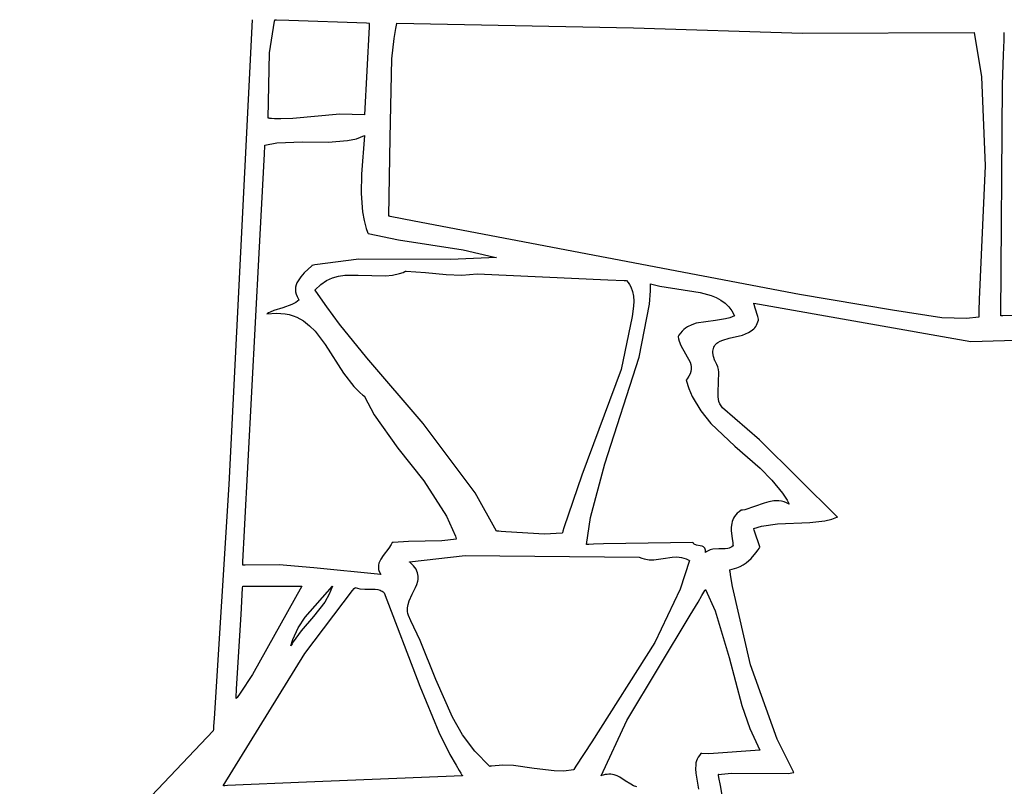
# Model space of a CAD drawing. Extents: x 21.3 to 51.6, y -34 to 34.1.
# Tile 89 of 117: x 44.3 to 46.3, y 7.3 to 8.8. Entities that reach past the tile are written whole.
import ezdxf

# ---------------------------------------------------------------- set-up
doc = ezdxf.new("R2010")
doc.units = 0

msp = doc.modelspace()

# ---------------------------------------------------------------- linework, layer by layer
at = {"layer": 'Layer 1', "color": 7, "linetype": 'CONTINUOUS'}
for p, q in [((44.742347, 8.846974), (44.693869, 7.883795)), ((44.742331, 8.847035), (44.742347, 8.846974)), ((44.778652, 8.778198), (44.78881, 8.843775)), ((44.78881, 8.843775), (44.789268, 8.845744)), ((44.789268, 8.845744), (44.789501, 8.846727)), ((44.789501, 8.846727), (44.789559, 8.846972)), ((44.789588, 8.847029), (44.78971, 8.847025)), ((44.78971, 8.847025), (44.790309, 8.847004)), ((44.790309, 8.847004), (44.792859, 8.846914)), ((44.792859, 8.846914), (44.818131, 8.846018)), ((44.818131, 8.846018), (44.979488, 8.840299)), ((44.985016, 8.832489), (44.975683, 8.64981)), ((44.979488, 8.840299), (44.9847, 8.840114)), ((44.9847, 8.840114), (44.985404, 8.840089)), ((44.985362, 8.839269), (44.985016, 8.832489)), ((44.985395, 8.839908), (44.985362, 8.839269)), ((44.985402, 8.840056), (44.985395, 8.839908)), ((44.775683, 8.642868), (44.778652, 8.778198)), ((44.775787, 8.642854), (44.775735, 8.64286)), ((44.775891, 8.642844), (44.775787, 8.642854)), ((44.776098, 8.642824), (44.775891, 8.642844)), ((44.776513, 8.642785), (44.776098, 8.642824)), ((44.777341, 8.642707), (44.776513, 8.642785)), ((44.778994, 8.64256), (44.777341, 8.642707)), ((44.782288, 8.642297), (44.778994, 8.64256)), ((44.788824, 8.64189), (44.782288, 8.642297)), ((44.801708, 8.641511), (44.788824, 8.64189)), ((44.826854, 8.642192), (44.801708, 8.641511)), ((44.924511, 8.651264), (44.826854, 8.642192)), ((44.975683, 8.64981), (44.924511, 8.651264)), ((44.90013, 8.593354), (44.939989, 8.59642)), ((44.939989, 8.59642), (44.958484, 8.600436)), ((44.958484, 8.600436), (44.975683, 8.606754)), ((44.975683, 8.606754), (44.968969, 8.52697)), ((44.767777, 8.569037), (44.768656, 8.585742)), ((44.768656, 8.585742), (44.768727, 8.587083)), ((44.768727, 8.587083), (44.768738, 8.587302)), ((44.768742, 8.58731), (44.793599, 8.591797)), ((44.793599, 8.591797), (44.846495, 8.593843)), ((44.846495, 8.593843), (44.90013, 8.593354)), ((44.756943, 8.363199), (44.767777, 8.569037)), ((44.968969, 8.52697), (44.968331, 8.486967)), ((44.968331, 8.486967), (44.971191, 8.448942)), ((44.971191, 8.448942), (44.974327, 8.431151)), ((44.974327, 8.431151), (44.978811, 8.414431)), ((44.978811, 8.414431), (44.981609, 8.406533)), ((44.981609, 8.406533), (44.982369, 8.404611)), ((44.982369, 8.404611), (44.982563, 8.404134)), ((44.982563, 8.404134), (44.982612, 8.404015)), ((44.982643, 8.403971), (45.045837, 8.390684)), ((45.045837, 8.390684), (45.179977, 8.370426)), ((44.726687, 7.788344), (44.756943, 8.363199)), ((44.963475, 8.350743), (44.872111, 8.338746)), ((45.153547, 8.350193), (44.963475, 8.350743)), ((45.249286, 8.353974), (45.153547, 8.350193)), ((45.179977, 8.370426), (45.244985, 8.355292)), ((45.244985, 8.355292), (45.248902, 8.354097)), ((45.248902, 8.354097), (45.249146, 8.354021)), ((45.249146, 8.354021), (45.249268, 8.353983)), ((44.865953, 8.337304), (44.850371, 8.322402)), ((44.86601, 8.337322), (44.865967, 8.337311)), ((44.866184, 8.337364), (44.86601, 8.337322)), ((44.866532, 8.337447), (44.866184, 8.337364)), ((44.872111, 8.338746), (44.866532, 8.337447)), ((44.843294, 8.314458), (44.837477, 8.306123)), ((44.850371, 8.322402), (44.843294, 8.314458)), ((44.896509, 8.306717), (44.908929, 8.312346)), ((44.908929, 8.312346), (44.921719, 8.315829)), ((44.921719, 8.315829), (44.934845, 8.317594)), ((44.934845, 8.317594), (44.961969, 8.317674)), ((44.961969, 8.317674), (45.018763, 8.315982)), ((45.018763, 8.315982), (45.033295, 8.317662)), ((45.033295, 8.317662), (45.047893, 8.321035)), ((45.047893, 8.321035), (45.055206, 8.323491)), ((45.055206, 8.323491), (45.058864, 8.324934)), ((45.058864, 8.324934), (45.060693, 8.325712)), ((45.060693, 8.325712), (45.061608, 8.326116)), ((45.061608, 8.326116), (45.061722, 8.326167)), ((45.061722, 8.326167), (45.061779, 8.326193)), ((45.061803, 8.326199), (45.102071, 8.323016)), ((45.102071, 8.323016), (45.144972, 8.318871)), ((45.144972, 8.318871), (45.177307, 8.317845)), ((45.177307, 8.317845), (45.209014, 8.320644)), ((45.209014, 8.320644), (45.480137, 8.30775)), ((44.832398, 8.292786), (44.831972, 8.288094)), ((44.833507, 8.29735), (44.832398, 8.292786)), ((44.835225, 8.301794), (44.833507, 8.29735)), ((44.837477, 8.306123), (44.835225, 8.301794)), ((44.872912, 8.287318), (44.884492, 8.298517)), ((44.884492, 8.298517), (44.896509, 8.306717)), ((45.480137, 8.30775), (45.51392, 8.306828)), ((45.51392, 8.306828), (45.518136, 8.306763)), ((45.518136, 8.306763), (45.518663, 8.306755)), ((45.518663, 8.306755), (45.518729, 8.306755)), ((45.518742, 8.30675), (45.522074, 8.30249)), ((45.522074, 8.30249), (45.524919, 8.29808)), ((45.524919, 8.29808), (45.527305, 8.293531)), ((45.527305, 8.293531), (45.530813, 8.284059)), ((45.568275, 8.285194), (45.568724, 8.298954)), ((45.568724, 8.298954), (45.568732, 8.299384)), ((45.568732, 8.299384), (45.568735, 8.299599)), ((45.568735, 8.299599), (45.568737, 8.299707)), ((45.568737, 8.299707), (45.568738, 8.29976)), ((45.568738, 8.29976), (45.56874, 8.299809)), ((45.56874, 8.299809), (45.587943, 8.294768)), ((45.587943, 8.294768), (45.671454, 8.281617)), ((44.831972, 8.288094), (44.832301, 8.28327)), ((44.832301, 8.28327), (44.833459, 8.278308)), ((44.833459, 8.278308), (44.835519, 8.273201)), ((44.835519, 8.273201), (44.838556, 8.267944)), ((44.872935, 8.287262), (44.872911, 8.287299)), ((44.87303, 8.287115), (44.872935, 8.287262)), ((44.873222, 8.286821), (44.87303, 8.287115)), ((44.874757, 8.284473), (44.873222, 8.286821)), ((44.877848, 8.27979), (44.874757, 8.284473)), ((44.884106, 8.270484), (44.877848, 8.27979)), ((44.896914, 8.25209), (44.884106, 8.270484)), ((45.530813, 8.284059), (45.532819, 8.27416)), ((45.532819, 8.27416), (45.533542, 8.263919)), ((45.566184, 8.257673), (45.568275, 8.285194)), ((45.671454, 8.281617), (45.6944, 8.275414)), ((45.6944, 8.275414), (45.704899, 8.271203)), ((45.704899, 8.271203), (45.714571, 8.266055)), ((44.805863, 8.25002), (44.787309, 8.244122)), ((44.824766, 8.256976), (44.805863, 8.25002)), ((44.832957, 8.261314), (44.824766, 8.256976)), ((44.836495, 8.263779), (44.832957, 8.261314)), ((44.839566, 8.266472), (44.836495, 8.263779)), ((44.838556, 8.267944), (44.839476, 8.266606)), ((44.839476, 8.266606), (44.839535, 8.266522)), ((44.839535, 8.266522), (44.839565, 8.26648)), ((44.92357, 8.216079), (44.896914, 8.25209)), ((45.533205, 8.253422), (45.530232, 8.232007)), ((45.533542, 8.263919), (45.533205, 8.253422)), ((45.544856, 8.147531), (45.566184, 8.257673)), ((45.714571, 8.266055), (45.723285, 8.259822)), ((45.723285, 8.259822), (45.730907, 8.252358)), ((45.730907, 8.252358), (45.737306, 8.243515)), ((44.77291, 8.237311), (44.793047, 8.239187)), ((44.772962, 8.237354), (44.772926, 8.237326)), ((44.77356, 8.237798), (44.772962, 8.237354)), ((44.776303, 8.2395), (44.77356, 8.237798)), ((44.779556, 8.241106), (44.776303, 8.2395)), ((44.787309, 8.244122), (44.779556, 8.241106)), ((44.793047, 8.239187), (44.811112, 8.237871)), ((44.811112, 8.237871), (44.819437, 8.236119)), ((44.819437, 8.236119), (44.827328, 8.233693)), ((44.827328, 8.233693), (44.834814, 8.230634)), ((44.834814, 8.230634), (44.848679, 8.222782)), ((45.530232, 8.232007), (45.507631, 8.122478)), ((45.733253, 8.229527), (45.723639, 8.226955)), ((45.742349, 8.233144), (45.733253, 8.229527)), ((45.737306, 8.243515), (45.742349, 8.233144)), ((44.848679, 8.222782), (44.861256, 8.212894)), ((44.861256, 8.212894), (44.87277, 8.201301)), ((44.980023, 8.146397), (44.92357, 8.216079)), ((45.641215, 8.207943), (45.6374, 8.204898)), ((45.64524, 8.210589), (45.641215, 8.207943)), ((45.653849, 8.214821), (45.64524, 8.210589)), ((45.663085, 8.217872), (45.653849, 8.214821)), ((45.703429, 8.22383), (45.663085, 8.217872)), ((45.723639, 8.226955), (45.703429, 8.22383)), ((44.87277, 8.201301), (44.893506, 8.174321)), ((45.625683, 8.190088), (45.626422, 8.185446)), ((45.625787, 8.190278), (45.625701, 8.190121)), ((45.625962, 8.190591), (45.625787, 8.190278)), ((45.627395, 8.193017), (45.625962, 8.190591)), ((45.630472, 8.197469), (45.627395, 8.193017)), ((45.633813, 8.201418), (45.630472, 8.197469)), ((45.6374, 8.204898), (45.633813, 8.201418)), ((44.893506, 8.174321), (44.932084, 8.114438)), ((45.626422, 8.185446), (45.627722, 8.180898)), ((45.627722, 8.180898), (45.63163, 8.17202)), ((45.63163, 8.17202), (45.65093, 8.13712)), ((45.473479, 7.926511), (45.544856, 8.147531)), ((45.097326, 8.010205), (44.980023, 8.146397)), ((45.65093, 8.13712), (45.652204, 8.132568)), ((45.652204, 8.132568), (45.652913, 8.127922)), ((45.652913, 8.127922), (45.652961, 8.123166)), ((44.932084, 8.114438), (44.953513, 8.086822)), ((45.507631, 8.122478), (45.426281, 7.903558)), ((45.648208, 8.108081), (45.644677, 8.102728)), ((45.650703, 8.113261), (45.648208, 8.108081)), ((45.652256, 8.118284), (45.650703, 8.113261)), ((45.652961, 8.123166), (45.652256, 8.118284)), ((44.953513, 8.086822), (44.965547, 8.074753)), ((45.64235, 8.099807), (45.647977, 8.08249)), ((45.642421, 8.099895), (45.642385, 8.099852)), ((45.642494, 8.099982), (45.642421, 8.099895)), ((45.644677, 8.102728), (45.642494, 8.099982)), ((44.965547, 8.074753), (44.971993, 8.069297)), ((44.971993, 8.069297), (44.975335, 8.066732)), ((44.975335, 8.066732), (44.975546, 8.066576)), ((44.975546, 8.066576), (44.975652, 8.066498)), ((44.975697, 8.066443), (44.995406, 8.028559)), ((45.647977, 8.08249), (45.654957, 8.066303)), ((45.654957, 8.066303), (45.672441, 8.036849)), ((44.995406, 8.028559), (45.044663, 7.959083)), ((45.672441, 8.036849), (45.693738, 8.010514)), ((45.204941, 7.866455), (45.097326, 8.010205)), ((45.693738, 8.010514), (45.743509, 7.963481)), ((45.743509, 7.963481), (45.795752, 7.917758)), ((45.044663, 7.959083), (45.098278, 7.891503)), ((45.444047, 7.815347), (45.473479, 7.926511)), ((45.426281, 7.903558), (45.388484, 7.794269)), ((45.795752, 7.917758), (45.820138, 7.893062)), ((44.693869, 7.883795), (44.663414, 7.398651)), ((45.098278, 7.891503), (45.145735, 7.818028)), ((45.820138, 7.893062), (45.841947, 7.865902)), ((45.249285, 7.787326), (45.204941, 7.866455)), ((45.841947, 7.865902), (45.851553, 7.851107)), ((45.804022, 7.845077), (45.764031, 7.831492)), ((45.814089, 7.848041), (45.804022, 7.845077)), ((45.82429, 7.849812), (45.814089, 7.848041)), ((45.829457, 7.85009), (45.82429, 7.849812)), ((45.834679, 7.849879), (45.829457, 7.85009)), ((45.839961, 7.849115), (45.834679, 7.849879)), ((45.84531, 7.847734), (45.839961, 7.849115)), ((45.850734, 7.845672), (45.84531, 7.847734)), ((45.856238, 7.842865), (45.850734, 7.845672)), ((45.851553, 7.851107), (45.855973, 7.843355)), ((45.855973, 7.843355), (45.856106, 7.843109)), ((45.856106, 7.843109), (45.856173, 7.842985)), ((45.856173, 7.842985), (45.856207, 7.842924)), ((45.745385, 7.820932), (45.742818, 7.817591)), ((45.748452, 7.824178), (45.745385, 7.820932)), ((45.752058, 7.827324), (45.748452, 7.824178)), ((45.756238, 7.830364), (45.752058, 7.827324)), ((45.756318, 7.830371), (45.756278, 7.830368)), ((45.756398, 7.830378), (45.756318, 7.830371)), ((45.758952, 7.830651), (45.756398, 7.830378)), ((45.764031, 7.831492), (45.758952, 7.830651)), ((45.145735, 7.818028), (45.163869, 7.776644)), ((45.435404, 7.759539), (45.444047, 7.815347)), ((45.736823, 7.803357), (45.735871, 7.795781)), ((45.737755, 7.807037), (45.736823, 7.803357)), ((45.73904, 7.810639), (45.737755, 7.807037)), ((45.740716, 7.814158), (45.73904, 7.810639)), ((45.742818, 7.817591), (45.740716, 7.814158)), ((44.723286, 7.723739), (44.726687, 7.788344)), ((45.24942, 7.787302), (45.249346, 7.787306)), ((45.250018, 7.787264), (45.24942, 7.787302)), ((45.251217, 7.787187), (45.250018, 7.787264)), ((45.253623, 7.787028), (45.251217, 7.787187)), ((45.258471, 7.786689), (45.253623, 7.787028)), ((45.268296, 7.785945), (45.258471, 7.786689)), ((45.348444, 7.781055), (45.268296, 7.785945)), ((45.385403, 7.783144), (45.348444, 7.781055)), ((45.385425, 7.783222), (45.38541, 7.783168)), ((45.385483, 7.783439), (45.385425, 7.783222)), ((45.3856, 7.783873), (45.385483, 7.783439)), ((45.386545, 7.787342), (45.3856, 7.783873)), ((45.388484, 7.794269), (45.386545, 7.787342)), ((45.735871, 7.795781), (45.735889, 7.787948)), ((45.735889, 7.787948), (45.737656, 7.77165)), ((45.030615, 7.759661), (45.025553, 7.751871)), ((45.032628, 7.763698), (45.030615, 7.759661)), ((45.032698, 7.763707), (45.03264, 7.763701)), ((45.032815, 7.763718), (45.032698, 7.763707)), ((45.034683, 7.763903), (45.032815, 7.763718)), ((45.066923, 7.76561), (45.034683, 7.763903)), ((45.135526, 7.767248), (45.066923, 7.76561)), ((45.165952, 7.770643), (45.135526, 7.767248)), ((45.163869, 7.776644), (45.165777, 7.771182)), ((45.165777, 7.771182), (45.165894, 7.770838)), ((45.165894, 7.770838), (45.165952, 7.770666)), ((45.435549, 7.759541), (45.435476, 7.759537)), ((45.435696, 7.759547), (45.435549, 7.759541)), ((45.44045, 7.759757), (45.435696, 7.759547)), ((45.450265, 7.760161), (45.44045, 7.759757)), ((45.471002, 7.760903), (45.450265, 7.760161)), ((45.656237, 7.763699), (45.471002, 7.760903)), ((45.656728, 7.762841), (45.656265, 7.763646)), ((45.657252, 7.762117), (45.656728, 7.762841)), ((45.657833, 7.76147), (45.657252, 7.762117)), ((45.658467, 7.760893), (45.657833, 7.76147)), ((45.65915, 7.760382), (45.658467, 7.760893)), ((45.660648, 7.759532), (45.65915, 7.760382)), ((45.662293, 7.758878), (45.660648, 7.759532)), ((45.664053, 7.758376), (45.662293, 7.758878)), ((45.737656, 7.77165), (45.738814, 7.763258)), ((45.738814, 7.763258), (45.739332, 7.759017)), ((45.739332, 7.759017), (45.73956, 7.756887)), ((45.025553, 7.751871), (45.013935, 7.736782)), ((45.671597, 7.757014), (45.664053, 7.758376)), ((45.675217, 7.75611), (45.671597, 7.757014)), ((45.676875, 7.75545), (45.675217, 7.75611)), ((45.678389, 7.754592), (45.676875, 7.75545)), ((45.679082, 7.754076), (45.678389, 7.754592)), ((45.679727, 7.753494), (45.679082, 7.754076)), ((45.680319, 7.752841), (45.679727, 7.753494)), ((45.680855, 7.752111), (45.680319, 7.752841)), ((45.681331, 7.7513), (45.680855, 7.752111)), ((45.681742, 7.750401), (45.681331, 7.7513)), ((45.682084, 7.749409), (45.681742, 7.750401)), ((45.682355, 7.748319), (45.682084, 7.749409)), ((45.682661, 7.745821), (45.682355, 7.748319)), ((45.682628, 7.742865), (45.682661, 7.745821)), ((45.682701, 7.742937), (45.682665, 7.742901)), ((45.683899, 7.744044), (45.682701, 7.742937)), ((45.686415, 7.745923), (45.683899, 7.744044)), ((45.689079, 7.747395), (45.686415, 7.745923)), ((45.691872, 7.748508), (45.689079, 7.747395)), ((45.694777, 7.74931), (45.691872, 7.748508)), ((45.697775, 7.74985), (45.694777, 7.74931)), ((45.710349, 7.750343), (45.697775, 7.74985)), ((45.72299, 7.75048), (45.710349, 7.750343)), ((45.728978, 7.751378), (45.72299, 7.75048)), ((45.731826, 7.752202), (45.728978, 7.751378)), ((45.734553, 7.753341), (45.731826, 7.752202)), ((45.737141, 7.754842), (45.734553, 7.753341)), ((45.739573, 7.756754), (45.737141, 7.754842)), ((45.73956, 7.756887), (45.739567, 7.75682)), ((44.722912, 7.716626), (44.722975, 7.717833)), ((44.722975, 7.717833), (44.723286, 7.723739)), ((45.005375, 7.721109), (45.004423, 7.716926)), ((45.006897, 7.725163), (45.005375, 7.721109)), ((45.008894, 7.729111), (45.006897, 7.725163)), ((45.013935, 7.736782), (45.008894, 7.729111)), ((45.068781, 7.723385), (45.068745, 7.723415)), ((45.068747, 7.723421), (45.183946, 7.73676)), ((45.068924, 7.723265), (45.068781, 7.723385)), ((45.069209, 7.723025), (45.068924, 7.723265)), ((45.076957, 7.715477), (45.069209, 7.723025)), ((45.183946, 7.73676), (45.545128, 7.733144)), ((45.545128, 7.733144), (45.550357, 7.731101)), ((45.550357, 7.731101), (45.555502, 7.72962)), ((45.555502, 7.72962), (45.565572, 7.728099)), ((45.565572, 7.728099), (45.575399, 7.728093)), ((45.575399, 7.728093), (45.594572, 7.730677)), ((45.594572, 7.730677), (45.613516, 7.733472)), ((45.613516, 7.733472), (45.623057, 7.73373)), ((45.623057, 7.73373), (45.632726, 7.732578)), ((45.649285, 7.72617), (45.629768, 7.667188)), ((45.632726, 7.732578), (45.637628, 7.73132)), ((45.637628, 7.73132), (45.642585, 7.729528)), ((45.642585, 7.729528), (45.647605, 7.727139)), ((45.647605, 7.727139), (45.648871, 7.726441)), ((45.648871, 7.726441), (45.649188, 7.72626)), ((45.649188, 7.72626), (45.649267, 7.726215)), ((44.722906, 7.716512), (44.722912, 7.716626)), ((44.723057, 7.716488), (44.722921, 7.716476)), ((44.723329, 7.716512), (44.723057, 7.716488)), ((44.727687, 7.716869), (44.723329, 7.716512)), ((44.798423, 7.717363), (44.727687, 7.716869)), ((44.869958, 7.71117), (44.798423, 7.717363)), ((45.008987, 7.697035), (44.869958, 7.71117)), ((45.004423, 7.716926), (45.004135, 7.71259)), ((45.004135, 7.71259), (45.004607, 7.708079)), ((45.004607, 7.708079), (45.005933, 7.703368)), ((45.005933, 7.703368), (45.008207, 7.698436)), ((45.008207, 7.698436), (45.008935, 7.697166)), ((45.079893, 7.711786), (45.076957, 7.715477)), ((45.082253, 7.708145), (45.079893, 7.711786)), ((45.084077, 7.704548), (45.082253, 7.708145)), ((45.0854, 7.700992), (45.084077, 7.704548)), ((45.086262, 7.697473), (45.0854, 7.700992)), ((45.086699, 7.693985), (45.086262, 7.697473)), ((45.008935, 7.697166), (45.008983, 7.697086)), ((45.008983, 7.697086), (45.009007, 7.697046)), ((45.081042, 7.670104), (45.083838, 7.676876)), ((45.083838, 7.676876), (45.085841, 7.683672)), ((45.085841, 7.683672), (45.086451, 7.687089)), ((45.086451, 7.687089), (45.086749, 7.690525)), ((45.086749, 7.690525), (45.086699, 7.693985)), ((44.719401, 7.614574), (44.722637, 7.668943)), ((44.722637, 7.668943), (44.722886, 7.673121)), ((44.722886, 7.673121), (44.722903, 7.673399)), ((44.722909, 7.67342), (44.722952, 7.67342)), ((44.722952, 7.67342), (44.723164, 7.67342)), ((44.723164, 7.67342), (44.724073, 7.67342)), ((44.724073, 7.67342), (44.733408, 7.67342)), ((44.733408, 7.67342), (44.845128, 7.67342)), ((44.845128, 7.67342), (44.742979, 7.490219)), ((44.851948, 7.533446), (44.950555, 7.664268)), ((44.852106, 7.609158), (44.909014, 7.67342)), ((44.909014, 7.67342), (44.902296, 7.656317)), ((44.950555, 7.664268), (44.953982, 7.668128)), ((44.953982, 7.668128), (44.955705, 7.670051)), ((44.955705, 7.670051), (44.956137, 7.670531)), ((44.956137, 7.670531), (44.956191, 7.670591)), ((44.956191, 7.670591), (44.956218, 7.670621)), ((44.95624, 7.670644), (44.96086, 7.668963)), ((44.96086, 7.668963), (44.965793, 7.667918)), ((44.965793, 7.667918), (44.97629, 7.667151)), ((44.97629, 7.667151), (44.997619, 7.666802)), ((44.997619, 7.666802), (45.002815, 7.666057)), ((45.002815, 7.666057), (45.007664, 7.664711)), ((45.007664, 7.664711), (45.00993, 7.663758)), ((45.00993, 7.663758), (45.012076, 7.662592)), ((45.012076, 7.662592), (45.014089, 7.661189)), ((45.014089, 7.661189), (45.015959, 7.65953)), ((45.015959, 7.65953), (45.089919, 7.465782)), ((45.06796, 7.642559), (45.074278, 7.656493)), ((45.074278, 7.656493), (45.081042, 7.670104)), ((45.629768, 7.667188), (45.577712, 7.556427)), ((45.675174, 7.653743), (45.679216, 7.66062)), ((45.679216, 7.66062), (45.681227, 7.664065)), ((45.681227, 7.664065), (45.68223, 7.665789)), ((45.68223, 7.665789), (45.682481, 7.666221)), ((45.682481, 7.666221), (45.682606, 7.666436)), ((45.682635, 7.666463), (45.702629, 7.622107)), ((44.893021, 7.640239), (44.869606, 7.610053)), ((44.902296, 7.656317), (44.893021, 7.640239)), ((45.065723, 7.635384), (45.06796, 7.642559)), ((45.650498, 7.612801), (45.667024, 7.640039)), ((45.667024, 7.640039), (45.675174, 7.653743)), ((45.064366, 7.624264), (45.064501, 7.628024)), ((45.064597, 7.620444), (45.064366, 7.624264)), ((45.064501, 7.628024), (45.065723, 7.635384)), ((45.065234, 7.616561), (45.064597, 7.620444)), ((45.066313, 7.61261), (45.065234, 7.616561)), ((45.702629, 7.622107), (45.731708, 7.525266)), ((44.710208, 7.460143), (44.719401, 7.614574)), ((44.837981, 7.587081), (44.852106, 7.609158)), ((44.869606, 7.610053), (44.844366, 7.580647)), ((45.071662, 7.601247), (45.066313, 7.61261)), ((45.09094, 7.560878), (45.071662, 7.601247)), ((45.519095, 7.394858), (45.650498, 7.612801)), ((44.826907, 7.562819), (44.837981, 7.587081)), ((44.844366, 7.580647), (44.832813, 7.565546)), ((44.822904, 7.549811), (44.826907, 7.562819)), ((44.827609, 7.557774), (44.825189, 7.553818)), ((44.832813, 7.565546), (44.827609, 7.557774)), ((45.123555, 7.479817), (45.09094, 7.560878)), ((45.577712, 7.556427), (45.446626, 7.350732)), ((44.822973, 7.549936), (44.822938, 7.549873)), ((44.823042, 7.550062), (44.822973, 7.549936)), ((44.823182, 7.550314), (44.823042, 7.550062)), ((44.823462, 7.550817), (44.823182, 7.550314)), ((44.824029, 7.551821), (44.823462, 7.550817)), ((44.825189, 7.553818), (44.824029, 7.551821)), ((44.682633, 7.259538), (44.851948, 7.533446)), ((45.731708, 7.525266), (45.757842, 7.426052)), ((44.742979, 7.490219), (44.717211, 7.451285)), ((45.15753, 7.401832), (45.123555, 7.479817)), ((44.709147, 7.442321), (44.710208, 7.460143)), ((45.089919, 7.465782), (45.129632, 7.37047)), ((44.709015, 7.440099), (44.70902, 7.440181)), ((44.70902, 7.440181), (44.709044, 7.440585)), ((44.709044, 7.440585), (44.709147, 7.442321)), ((44.70914, 7.440256), (44.709046, 7.440131)), ((44.709519, 7.440758), (44.70914, 7.440256)), ((44.711041, 7.442792), (44.709519, 7.440758)), ((44.717211, 7.451285), (44.711041, 7.442792)), ((45.757842, 7.426052), (45.774223, 7.378231)), ((44.663414, 7.398651), (44.662434, 7.383386)), ((45.178505, 7.365306), (45.15753, 7.401832)), ((45.465967, 7.280385), (45.519095, 7.394858)), ((44.66177, 7.373396), (44.260362, 6.952807)), ((44.661798, 7.373482), (44.66177, 7.373396)), ((44.661805, 7.373602), (44.661798, 7.373482)), ((44.661821, 7.37384), (44.661805, 7.373602)), ((44.661943, 7.37575), (44.661821, 7.37384)), ((44.662434, 7.383386), (44.661943, 7.37575)), ((45.774223, 7.378231), (45.795128, 7.333144)), ((45.129632, 7.37047), (45.152564, 7.324571)), ((45.203996, 7.331127), (45.178505, 7.365306)), ((45.446626, 7.350732), (45.413467, 7.2999)), ((45.235393, 7.299819), (45.203996, 7.331127)), ((45.795128, 7.333144), (45.689606, 7.326042)), ((45.152564, 7.324571), (45.165099, 7.302232)), ((45.663786, 7.310962), (45.662751, 7.306924)), ((45.66527, 7.31492), (45.663786, 7.310962)), ((45.667252, 7.318786), (45.66527, 7.31492)), ((45.669779, 7.322549), (45.667252, 7.318786)), ((45.6729, 7.326195), (45.669779, 7.322549)), ((45.673172, 7.326191), (45.672937, 7.326198)), ((45.675044, 7.32614), (45.673172, 7.326191)), ((45.689606, 7.326042), (45.675044, 7.32614)), ((45.165099, 7.302232), (45.17167, 7.291236)), ((45.17167, 7.291236), (45.175037, 7.285784)), ((45.235525, 7.29983), (45.235431, 7.299814)), ((45.235713, 7.299862), (45.235525, 7.29983)), ((45.238711, 7.300339), (45.235713, 7.299862)), ((45.262095, 7.302258), (45.238711, 7.300339)), ((45.284539, 7.301475), (45.262095, 7.302258)), ((45.327291, 7.295578), (45.284539, 7.301475)), ((45.368328, 7.290193), (45.327291, 7.295578)), ((45.388629, 7.29005), (45.368328, 7.290193)), ((45.409011, 7.292864), (45.388629, 7.29005)), ((45.409167, 7.293107), (45.409041, 7.292907)), ((45.409419, 7.293507), (45.409167, 7.293107)), ((45.413467, 7.2999), (45.409419, 7.293507)), ((45.662116, 7.30282), (45.661854, 7.294459)), ((45.661854, 7.294459), (45.662614, 7.285977)), ((45.662751, 7.306924), (45.662116, 7.30282)), ((45.17845, 7.280364), (44.854799, 7.26671)), ((45.175037, 7.285784), (45.176741, 7.283071)), ((45.176741, 7.283071), (45.177598, 7.281717)), ((45.177598, 7.281717), (45.178028, 7.28104)), ((45.178028, 7.28104), (45.178243, 7.280702)), ((45.178243, 7.280702), (45.178351, 7.280534)), ((45.178351, 7.280534), (45.178405, 7.280449)), ((45.178405, 7.280449), (45.178432, 7.280407)), ((45.466079, 7.280407), (45.466007, 7.280382)), ((45.466655, 7.280607), (45.466079, 7.280407)), ((45.467795, 7.280986), (45.466655, 7.280607)), ((45.470028, 7.281657), (45.467795, 7.280986)), ((45.474315, 7.282673), (45.470028, 7.281657)), ((45.478379, 7.283277), (45.474315, 7.282673)), ((45.482238, 7.283501), (45.478379, 7.283277)), ((45.485908, 7.283377), (45.482238, 7.283501)), ((45.489408, 7.282936), (45.485908, 7.283377)), ((45.492755, 7.28221), (45.489408, 7.282936)), ((45.499062, 7.280027), (45.492755, 7.28221)), ((45.50497, 7.27708), (45.499062, 7.280027)), ((45.516151, 7.269902), (45.50497, 7.27708)), ((45.52743, 7.262687), (45.516151, 7.269902)), ((45.662614, 7.285977), (45.66814, 7.252806)), ((44.682778, 7.259536), (44.682698, 7.259533)), ((44.683412, 7.259563), (44.682778, 7.259536)), ((44.685952, 7.25967), (44.683412, 7.259563)), ((44.691033, 7.259883), (44.685952, 7.25967)), ((44.854799, 7.26671), (44.691033, 7.259883)), ((45.533459, 7.259696), (45.52743, 7.262687)), ((45.539935, 7.257451), (45.533459, 7.259696))]:
    msp.add_line(p, q, dxfattribs=at)
at = {"layer": 'Layer 1', "color": 8, "linetype": 'CONTINUOUS'}
for p, q in [((45.036977, 8.807887), (45.040301, 8.828899)), ((45.040301, 8.828899), (45.042225, 8.839443)), ((45.042225, 8.839443), (45.042288, 8.839773)), ((45.042288, 8.839773), (45.04232, 8.839938)), ((45.04232, 8.839938), (45.042336, 8.840021)), ((45.042336, 8.840021), (45.042344, 8.840062)), ((45.042348, 8.840083), (45.042391, 8.840089)), ((45.042391, 8.840089), (45.533392, 8.830035)), ((45.533392, 8.830035), (45.88355, 8.819128)), ((45.88355, 8.819128), (46.239573, 8.820644)), ((46.239573, 8.820644), (46.25475, 8.72875)), ((46.302057, 8.820188), (46.302066, 8.820427)), ((46.302066, 8.820427), (46.30207, 8.820546)), ((46.30207, 8.820546), (46.302072, 8.820605)), ((45.032199, 8.766155), (45.036977, 8.807887)), ((46.300447, 8.773908), (46.301507, 8.804452)), ((46.301507, 8.804452), (46.302041, 8.819711)), ((46.302041, 8.819711), (46.302057, 8.820188)), ((45.028698, 8.60211), (45.032199, 8.766155)), ((46.298389, 8.712763), (46.300447, 8.773908)), ((46.25475, 8.72875), (46.262038, 8.54448)), ((46.295128, 8.233164), (46.298389, 8.712763)), ((45.025685, 8.440103), (45.028698, 8.60211)), ((46.262038, 8.54448), (46.254042, 8.359778)), ((45.025746, 8.440076), (45.025698, 8.440086)), ((45.025843, 8.440057), (45.025746, 8.440076)), ((45.026036, 8.440017), (45.025843, 8.440057)), ((45.026423, 8.439939), (45.026036, 8.440017)), ((45.027197, 8.439782), (45.026423, 8.439939)), ((45.028743, 8.439469), (45.027197, 8.439782)), ((45.078307, 8.429444), (45.028743, 8.439469)), ((45.87717, 8.277347), (45.078307, 8.429444)), ((46.254042, 8.359778), (46.250115, 8.267344)), ((46.070085, 8.245444), (45.87717, 8.277347)), ((45.782628, 8.259534), (45.782691, 8.259523)), ((45.782683, 8.259346), (45.782641, 8.259491)), ((45.78285, 8.258772), (45.782683, 8.259346)), ((45.782691, 8.259523), (46.232628, 8.180365)), ((45.783479, 8.256617), (45.78285, 8.258772)), ((45.785589, 8.249382), (45.783479, 8.256617)), ((45.790665, 8.231975), (45.785589, 8.249382)), ((46.250115, 8.267344), (46.249533, 8.244232)), ((45.79217, 8.226813), (45.790665, 8.231975)), ((46.172485, 8.229485), (46.070085, 8.245444)), ((46.223685, 8.228113), (46.172485, 8.229485)), ((46.249285, 8.230363), (46.223685, 8.228113)), ((46.249296, 8.230509), (46.249294, 8.230419)), ((46.249294, 8.230419), (46.249294, 8.230374)), ((46.249306, 8.231231), (46.249296, 8.230509)), ((46.249327, 8.232676), (46.249306, 8.231231)), ((46.249533, 8.244232), (46.249327, 8.232676)), ((46.295169, 8.233145), (46.295128, 8.233164)), ((46.295301, 8.233147), (46.295169, 8.233145)), ((46.295565, 8.233151), (46.295301, 8.233147)), ((46.296093, 8.233159), (46.295565, 8.233151)), ((46.29715, 8.233176), (46.296093, 8.233159)), ((46.299263, 8.233209), (46.29715, 8.233176)), ((46.366887, 8.234306), (46.299263, 8.233209)), ((45.782455, 8.206249), (45.784658, 8.208673)), ((45.784658, 8.208673), (45.786643, 8.211332)), ((45.786643, 8.211332), (45.788392, 8.214242)), ((45.788392, 8.214242), (45.789889, 8.217417)), ((45.789889, 8.217417), (45.791117, 8.220874)), ((45.791117, 8.220874), (45.792059, 8.224627)), ((45.792059, 8.224627), (45.792247, 8.225614)), ((45.792315, 8.226315), (45.79217, 8.226813)), ((45.792247, 8.225614), (45.792335, 8.226115)), ((45.792345, 8.226212), (45.792315, 8.226315)), ((45.792335, 8.226115), (45.792345, 8.226178)), ((46.232628, 8.180365), (47.587351, 8.216181)), ((45.731317, 8.186772), (45.759001, 8.193455)), ((45.759001, 8.193455), (45.7656, 8.195771)), ((45.7656, 8.195771), (45.771798, 8.198593)), ((45.771798, 8.198593), (45.777462, 8.202044)), ((45.777462, 8.202044), (45.782455, 8.206249)), ((45.698745, 8.165923), (45.699631, 8.168503)), ((45.699631, 8.168503), (45.700807, 8.170854)), ((45.700807, 8.170854), (45.702255, 8.17299)), ((45.702255, 8.17299), (45.703959, 8.174927)), ((45.703959, 8.174927), (45.705901, 8.176681)), ((45.705901, 8.176681), (45.708064, 8.178268)), ((45.708064, 8.178268), (45.712988, 8.180998)), ((45.712988, 8.180998), (45.718595, 8.183243)), ((45.718595, 8.183243), (45.731317, 8.186772)), ((45.697907, 8.16001), (45.698164, 8.163097)), ((45.697989, 8.156647), (45.697907, 8.16001)), ((45.699242, 8.14903), (45.697989, 8.156647)), ((45.698164, 8.163097), (45.698745, 8.165923)), ((45.702057, 8.140121), (45.699242, 8.14903)), ((45.702098, 8.140046), (45.702071, 8.140086)), ((45.702152, 8.139965), (45.702098, 8.140046)), ((45.702575, 8.139316), (45.702152, 8.139965)), ((45.703383, 8.138017), (45.702575, 8.139316)), ((45.70613, 8.13279), (45.703383, 8.138017)), ((45.708167, 8.127524), (45.70613, 8.13279)), ((45.709579, 8.122231), (45.708167, 8.127524)), ((45.708454, 8.075099), (45.710453, 8.116921)), ((45.710453, 8.116921), (45.709579, 8.122231)), ((45.708624, 8.065215), (45.708454, 8.075099)), ((45.709286, 8.060417), (45.708624, 8.065215)), ((45.710447, 8.055729), (45.709286, 8.060417)), ((45.712193, 8.051162), (45.710447, 8.055729)), ((45.714612, 8.046726), (45.712193, 8.051162)), ((45.717789, 8.042432), (45.714612, 8.046726)), ((45.794247, 7.976561), (45.717789, 8.042432)), ((45.956204, 7.816508), (45.794247, 7.976561)), ((45.798648, 7.797382), (45.831778, 7.802269)), ((45.831778, 7.802269), (45.898521, 7.805176)), ((45.898521, 7.805176), (45.929836, 7.808726)), ((45.929836, 7.808726), (45.944476, 7.812236)), ((45.944476, 7.812236), (45.95148, 7.814575)), ((45.95148, 7.814575), (45.954894, 7.81591)), ((45.954894, 7.81591), (45.955738, 7.816262)), ((45.955738, 7.816262), (45.956159, 7.816441)), ((45.956159, 7.816441), (45.956212, 7.816463)), ((45.956238, 7.816475), (45.956204, 7.816508)), ((45.782644, 7.792814), (45.782632, 7.792854)), ((45.782699, 7.792645), (45.782644, 7.792814)), ((45.782645, 7.79287), (45.798648, 7.797382)), ((45.782914, 7.791975), (45.782699, 7.792645)), ((45.783722, 7.78946), (45.782914, 7.791975)), ((45.786436, 7.781019), (45.783722, 7.78946)), ((45.792963, 7.760711), (45.786436, 7.781019)), ((45.794898, 7.75469), (45.792963, 7.760711)), ((45.777446, 7.730638), (45.787032, 7.741932)), ((45.787032, 7.741932), (45.791485, 7.748258)), ((45.791485, 7.748258), (45.793643, 7.751586)), ((45.793643, 7.751586), (45.794707, 7.75329)), ((45.794707, 7.75329), (45.794972, 7.75372)), ((45.795085, 7.75411), (45.794898, 7.75469)), ((45.794972, 7.75372), (45.795104, 7.753936)), ((45.795123, 7.75399), (45.795085, 7.75411)), ((45.760779, 7.717293), (45.766692, 7.721245)), ((45.766692, 7.721245), (45.777446, 7.730638)), ((45.732646, 7.706649), (45.732633, 7.706727)), ((45.732638, 7.706756), (45.747684, 7.710944)), ((45.732671, 7.706493), (45.732646, 7.706649)), ((45.732876, 7.705244), (45.732671, 7.706493)), ((45.733288, 7.702745), (45.732876, 7.705244)), ((45.734972, 7.692727), (45.733288, 7.702745)), ((45.747684, 7.710944), (45.754456, 7.713855)), ((45.754456, 7.713855), (45.760779, 7.717293)), ((45.738515, 7.672591), (45.734972, 7.692727)), ((45.775857, 7.510149), (45.738515, 7.672591)), ((45.830958, 7.356245), (45.775857, 7.510149)), ((45.865952, 7.287322), (45.830958, 7.356245)), ((45.709032, 7.283045), (45.709018, 7.283124)), ((45.709092, 7.282714), (45.709032, 7.283045)), ((45.709033, 7.283148), (45.736514, 7.285658)), ((45.709332, 7.281398), (45.709092, 7.282714)), ((45.710229, 7.27646), (45.709332, 7.281398)), ((45.713244, 7.25988), (45.710229, 7.27646)), ((45.736514, 7.285658), (45.854606, 7.285162)), ((45.854606, 7.285162), (45.861353, 7.286317)), ((45.861353, 7.286317), (45.86466, 7.287011)), ((45.86466, 7.287011), (45.865479, 7.287198)), ((45.865479, 7.287198), (45.865888, 7.287293)), ((45.865888, 7.287293), (45.865939, 7.287305)), ((45.720497, 7.21999), (45.713244, 7.25988))]:
    msp.add_line(p, q, dxfattribs=at)

doc.saveas('drawing.dxf')
